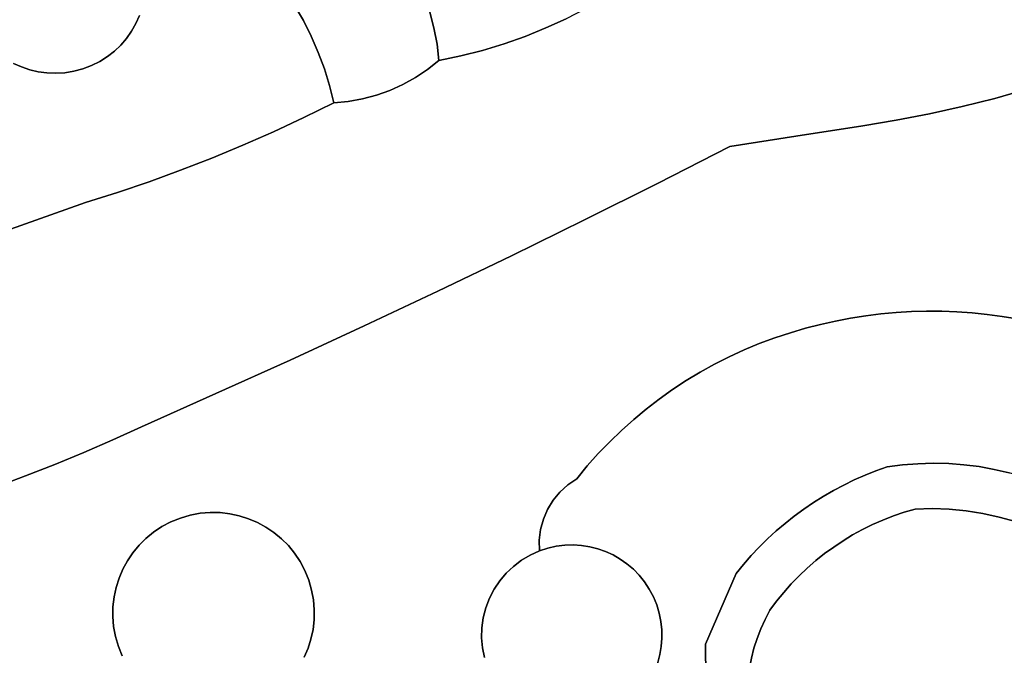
# Model space of a CAD drawing. Header units: inches. Extents: x 37.5 to 70.3, y 17.4 to 61.6.
# Tile 30 of 89: x 58.6 to 63.2, y 22.4 to 25.3. Entities that reach past the tile are written whole.
import ezdxf

# ---------------------------------------------------------------- set-up
doc = ezdxf.new("R2010")
doc.units = ezdxf.units.IN
doc.layers.add('SURFACES_FOR_SKETCHUP', color=7, linetype='Continuous')

msp = doc.modelspace()

# ---------------------------------------------------------------- linework, layer by layer
at = {"layer": 'SURFACES_FOR_SKETCHUP'}
for points, invisible_edges in [([(61.3115, 25.4182), (62.503, 24.8235), (62.711, 26.5396)], 11), ([(62.711, 26.5396), (62.503, 24.8235), (62.7778, 26.505)], 3), ([(62.6578, 24.85), (62.7778, 26.505), (62.503, 24.8235)], 3), ([(62.7778, 26.505), (62.6578, 24.85), (62.8464, 26.4744)], 3), ([(62.812, 24.8793), (62.8464, 26.4744), (62.6578, 24.85)], 3), ([(62.9168, 26.4478), (62.8464, 26.4744), (62.812, 24.8793)], 10), ([(62.9885, 26.4253), (62.9168, 26.4478), (62.812, 24.8793)], 10), ([(62.812, 24.8793), (62.965, 24.9124), (62.9885, 26.4253)], 10), ([(63.0617, 26.407), (62.9885, 26.4253), (62.965, 24.9124)], 10), ([(62.965, 24.9124), (63.1164, 24.9501), (63.0617, 26.407)], 10), ([(63.2058, 26.3704), (63.0617, 26.407), (63.1164, 24.9501)], 11), ([(63.1164, 24.9501), (63.2656, 24.9934), (63.2058, 26.3704)], 10), ([(61.2046, 25.7216), (60.4392, 25.4933), (60.9368, 25.2383)], 11), ([(61.2046, 25.7216), (60.9368, 25.2383), (61.2164, 25.6691)], 3), ([(59.908, 25.3111), (60.3638, 25.6261), (59.8676, 25.3816)], 3), ([(60.3638, 25.6261), (59.908, 25.3111), (60.404, 25.561)], 3), ([(61.0332, 25.2771), (61.2164, 25.6691), (60.9368, 25.2383)], 3), ([(61.2164, 25.6691), (61.0332, 25.2771), (61.2306, 25.6173)], 3), ([(58.3532, 25.3588), (58.8851, 25.0876), (59.1563, 25.6195)], 11), ([(58.8851, 25.0876), (59.1309, 25.2974), (59.1563, 25.6195)], 11), ([(59.1309, 25.2974), (59.1475, 25.3343), (59.1563, 25.6195)], 10), ([(61.1279, 25.32), (61.2306, 25.6173), (61.0332, 25.2771)], 3), ([(59.9445, 25.2385), (60.404, 25.561), (59.908, 25.3111)], 3), ([(60.404, 25.561), (59.9445, 25.2385), (60.4392, 25.4933)], 3), ([(60.4392, 25.4933), (59.9445, 25.2385), (60.4694, 25.4232)], 3), ([(60.4694, 25.4232), (60.9368, 25.2383), (60.4392, 25.4933)], 3), ([(59.977, 25.164), (60.4694, 25.4232), (59.9445, 25.2385)], 3), ([(60.4694, 25.4232), (59.977, 25.164), (60.4943, 25.3512)], 3), ([(60.4943, 25.3512), (60.8388, 25.2037), (60.4694, 25.4232)], 3), ([(60.9368, 25.2383), (60.4694, 25.4232), (60.8388, 25.2037)], 3), ([(61.2207, 25.3671), (61.5504, 24.5563), (61.3115, 25.4182)], 3), ([(61.8872, 24.728), (61.3115, 25.4182), (61.5504, 24.5563)], 3), ([(62.503, 24.8235), (61.3115, 25.4182), (62.1933, 24.7755)], 3), ([(62.1933, 24.7755), (61.3115, 25.4182), (61.8872, 24.728)], 3), ([(58.3532, 25.3588), (58.563, 25.1131), (58.8851, 25.0876)], 11), ([(59.1475, 25.3343), (59.1309, 25.2974), (59.8676, 25.3816)], 10), ([(59.1309, 25.2974), (59.6268, 24.7333), (59.8676, 25.3816)], 11), ([(59.908, 25.3111), (59.8676, 25.3816), (59.6268, 24.7333)], 10), ([(61.1279, 25.32), (61.5504, 24.5563), (61.2207, 25.3671)], 3), ([(59.6268, 24.7333), (59.769, 24.796), (59.908, 25.3111)], 10), ([(59.9445, 25.2385), (59.908, 25.3111), (59.769, 24.796)], 10), ([(60.4943, 25.3512), (59.977, 25.164), (60.3699, 25.0148)], 11), ([(60.4943, 25.3512), (60.3699, 25.0148), (60.5139, 25.2774)], 3), ([(60.5139, 25.2774), (60.7393, 25.1734), (60.4943, 25.3512)], 3), ([(60.8388, 25.2037), (60.4943, 25.3512), (60.7393, 25.1734)], 3), ([(61.0332, 25.2771), (61.5504, 24.5563), (61.1279, 25.32)], 3), ([(59.1309, 25.2974), (58.8851, 25.0876), (59.1108, 25.2622)], 3), ([(58.8851, 25.0876), (58.9255, 25.103), (59.1108, 25.2622)], 10), ([(59.1108, 25.2622), (58.9255, 25.103), (59.0873, 25.2291)], 3), ([(59.0873, 25.2291), (59.4833, 24.6738), (59.1108, 25.2622)], 3), ([(59.1108, 25.2622), (59.6268, 24.7333), (59.1309, 25.2974)], 3), ([(59.6268, 24.7333), (59.1108, 25.2622), (59.4833, 24.6738)], 3), ([(60.4282, 25.047), (60.5139, 25.2774), (60.3699, 25.0148)], 3), ([(60.528, 25.2021), (60.5139, 25.2774), (60.4282, 25.047)], 10), ([(60.528, 25.2021), (60.6385, 25.1474), (60.5139, 25.2774)], 3), ([(60.7393, 25.1734), (60.5139, 25.2774), (60.6385, 25.1474)], 3), ([(60.9368, 25.2383), (61.2122, 24.3872), (61.0332, 25.2771)], 3), ([(61.5504, 24.5563), (61.0332, 25.2771), (61.2122, 24.3872)], 3), ([(59.0873, 25.2291), (58.9255, 25.103), (59.0608, 25.1982)], 3), ([(59.0608, 25.1982), (59.4833, 24.6738), (59.0873, 25.2291)], 3), ([(59.977, 25.164), (59.9445, 25.2385), (59.769, 24.796)], 10), ([(60.8388, 25.2037), (61.2122, 24.3872), (60.9368, 25.2383)], 3), ([(58.9255, 25.103), (58.9634, 25.1221), (59.0608, 25.1982)], 10), ([(59.0312, 25.1699), (59.0608, 25.1982), (58.9634, 25.1221)], 10), ([(58.9634, 25.1221), (58.9986, 25.1444), (59.0312, 25.1699)], 8), ([(59.0312, 25.1699), (58.9986, 25.1444), (59.3384, 24.6175)], 10), ([(59.0312, 25.1699), (59.3384, 24.6175), (59.0608, 25.1982)], 3), ([(59.4833, 24.6738), (59.0608, 25.1982), (59.3384, 24.6175)], 3), ([(60.4839, 25.084), (60.528, 25.2021), (60.4282, 25.047)], 3), ([(60.5366, 25.1258), (60.528, 25.2021), (60.4839, 25.084)], 2), ([(60.528, 25.2021), (60.5366, 25.1258), (60.6385, 25.1474)], 8), ([(60.6385, 25.1474), (60.8728, 24.2207), (60.7393, 25.1734)], 3), ([(60.7393, 25.1734), (61.2122, 24.3872), (60.8388, 25.2037)], 3), ([(61.2122, 24.3872), (60.7393, 25.1734), (60.8728, 24.2207)], 3), ([(58.9634, 25.1221), (59.1924, 24.5644), (58.9986, 25.1444)], 3), ([(59.3384, 24.6175), (58.9986, 25.1444), (59.1924, 24.5644)], 3), ([(59.769, 24.796), (59.9098, 24.8619), (59.977, 25.164)], 10), ([(60.0053, 25.0878), (59.977, 25.164), (59.9098, 24.8619)], 10), ([(60.0053, 25.0878), (60.3092, 24.9876), (59.977, 25.164)], 3), ([(60.3699, 25.0148), (59.977, 25.164), (60.3092, 24.9876)], 3), ([(60.6385, 25.1474), (60.5366, 25.1258), (60.4839, 25.084)], 8), ([(60.6385, 25.1474), (60.4839, 25.084), (60.8728, 24.2207)], 11), ([(58.5999, 25.0964), (58.563, 25.1131), (58.527, 24.3367)], 10), ([(58.6383, 25.0833), (58.5999, 25.0964), (58.527, 24.3367)], 10), ([(58.6383, 25.0833), (58.527, 24.3367), (58.678, 25.074)], 3), ([(58.563, 25.1131), (58.5999, 25.0964), (58.8851, 25.0876)], 10), ([(58.5999, 25.0964), (58.6383, 25.0833), (58.8434, 25.0764)], 10), ([(58.8434, 25.0764), (58.8851, 25.0876), (58.5999, 25.0964)], 10), ([(58.6383, 25.0833), (58.678, 25.074), (58.8434, 25.0764)], 10), ([(58.8851, 25.0876), (58.8434, 25.0764), (59.0451, 24.5145)], 10), ([(58.9255, 25.103), (58.8851, 25.0876), (59.0451, 24.5145)], 10), ([(58.9634, 25.1221), (58.9255, 25.103), (59.1924, 24.5644)], 10), ([(59.0451, 24.5145), (59.1924, 24.5644), (58.9255, 25.103)], 10), ([(60.0294, 25.01), (60.0053, 25.0878), (59.9098, 24.8619)], 10), ([(60.0294, 25.01), (60.182, 24.9485), (60.0053, 25.0878)], 3), ([(60.2465, 24.9654), (60.0053, 25.0878), (60.182, 24.9485)], 3), ([(60.3092, 24.9876), (60.0053, 25.0878), (60.2465, 24.9654)], 3), ([(60.4282, 25.047), (60.8728, 24.2207), (60.4839, 25.084)], 3), ([(58.8968, 24.4679), (58.678, 25.074), (58.527, 24.3367)], 3), ([(58.8434, 25.0764), (58.678, 25.074), (58.8015, 25.0695)], 3), ([(58.7186, 25.0684), (58.678, 25.074), (58.8968, 24.4679)], 10), ([(58.7186, 25.0684), (58.8015, 25.0695), (58.678, 25.074)], 3), ([(58.7186, 25.0684), (58.7598, 25.0669), (58.8015, 25.0695)], 8), ([(58.7186, 25.0684), (58.8968, 24.4679), (58.7598, 25.0669)], 3), ([(58.7598, 25.0669), (58.8968, 24.4679), (58.8015, 25.0695)], 3), ([(58.8015, 25.0695), (58.8968, 24.4679), (58.8434, 25.0764)], 3), ([(58.8968, 24.4679), (59.0451, 24.5145), (58.8434, 25.0764)], 10), ([(60.3699, 25.0148), (60.8728, 24.2207), (60.4282, 25.047)], 3), ([(60.0492, 24.9308), (60.0294, 25.01), (59.9098, 24.8619)], 2), ([(60.1161, 24.9369), (60.182, 24.9485), (60.0294, 25.01)], 10), ([(60.0492, 24.9308), (60.1161, 24.9369), (60.0294, 25.01)], 2), ([(60.2465, 24.9654), (60.532, 24.0569), (60.3092, 24.9876)], 3), ([(60.3092, 24.9876), (60.8728, 24.2207), (60.3699, 25.0148)], 3), ([(60.8728, 24.2207), (60.3092, 24.9876), (60.532, 24.0569)], 3), ([(63.2656, 24.9934), (63.1164, 24.9501), (63.2188, 23.9277)], 10), ([(60.1161, 24.9369), (60.532, 24.0569), (60.182, 24.9485)], 3), ([(60.182, 24.9485), (60.532, 24.0569), (60.2465, 24.9654)], 3), ([(63.1164, 24.9501), (62.965, 24.9124), (63.0801, 23.9486)], 10), ([(63.0801, 23.9486), (63.1497, 23.9392), (63.1164, 24.9501)], 10), ([(63.1497, 23.9392), (63.2188, 23.9277), (63.1164, 24.9501)], 10), ([(60.1161, 24.9369), (60.0492, 24.9308), (59.9098, 24.8619)], 8), ([(59.9098, 24.8619), (60.532, 24.0569), (60.1161, 24.9369)], 11), ([(62.965, 24.9124), (62.812, 24.8793), (62.9402, 23.9606)], 10), ([(62.9402, 23.9606), (63.0103, 23.9557), (62.965, 24.9124)], 10), ([(63.0103, 23.9557), (63.0801, 23.9486), (62.965, 24.9124)], 10), ([(59.769, 24.796), (60.1901, 23.8957), (59.9098, 24.8619)], 3), ([(60.532, 24.0569), (59.9098, 24.8619), (60.1901, 23.8957)], 3), ([(62.6578, 24.85), (62.503, 24.8235), (62.6583, 23.9577)], 10), ([(62.812, 24.8793), (62.6578, 24.85), (62.7994, 23.9637)], 10), ([(62.7288, 23.9618), (62.7994, 23.9637), (62.6578, 24.85)], 10), ([(62.6583, 23.9577), (62.7288, 23.9618), (62.6578, 24.85)], 10), ([(62.7994, 23.9637), (62.8699, 23.9633), (62.812, 24.8793)], 10), ([(62.8699, 23.9633), (62.9402, 23.9606), (62.812, 24.8793)], 10), ([(62.503, 24.8235), (62.1933, 24.7755), (62.5172, 23.9425)], 10), ([(62.5877, 23.9512), (62.6583, 23.9577), (62.503, 24.8235)], 10), ([(62.5172, 23.9425), (62.5877, 23.9512), (62.503, 24.8235)], 10), ([(59.6268, 24.7333), (60.1901, 23.8957), (59.769, 24.796)], 3), ([(62.1933, 24.7755), (61.8872, 24.728), (62.2369, 23.8843)], 10), ([(62.4468, 23.9314), (62.5172, 23.9425), (62.1933, 24.7755)], 10), ([(62.3766, 23.9181), (62.4468, 23.9314), (62.1933, 24.7755)], 10), ([(62.3066, 23.9024), (62.3766, 23.9181), (62.1933, 24.7755)], 10), ([(62.2369, 23.8843), (62.3066, 23.9024), (62.1933, 24.7755)], 10), ([(59.4833, 24.6738), (59.8468, 23.7372), (59.6268, 24.7333)], 3), ([(60.1901, 23.8957), (59.6268, 24.7333), (59.8468, 23.7372)], 3), ([(61.5504, 24.5563), (62.0947, 23.8399), (61.8872, 24.728)], 3), ([(62.1675, 23.8639), (61.8872, 24.728), (62.0947, 23.8399)], 3), ([(62.1675, 23.8639), (62.2369, 23.8843), (61.8872, 24.728)], 10), ([(59.3384, 24.6175), (59.8468, 23.7372), (59.4833, 24.6738)], 3), ([(59.1924, 24.5644), (59.5024, 23.5813), (59.3384, 24.6175)], 3), ([(59.8468, 23.7372), (59.3384, 24.6175), (59.5024, 23.5813)], 3), ([(59.0451, 24.5145), (59.5024, 23.5813), (59.1924, 24.5644)], 3), ([(61.2122, 24.3872), (61.8157, 23.7179), (61.5504, 24.5563)], 3), ([(62.0947, 23.8399), (61.5504, 24.5563), (62.0231, 23.8133)], 3), ([(61.8835, 23.7522), (61.5504, 24.5563), (61.8157, 23.7179)], 3), ([(61.9527, 23.784), (61.5504, 24.5563), (61.8835, 23.7522)], 3), ([(62.0231, 23.8133), (61.5504, 24.5563), (61.9527, 23.784)], 3), ([(59.0451, 24.5145), (58.8968, 24.4679), (59.5024, 23.5813)], 10), ([(58.527, 24.3367), (59.1567, 23.4281), (58.8968, 24.4679)], 3), ([(59.1567, 23.4281), (59.5024, 23.5813), (58.8968, 24.4679)], 10), ([(60.8728, 24.2207), (61.4989, 23.5101), (61.2122, 24.3872)], 3), ([(61.8157, 23.7179), (61.2122, 24.3872), (61.7493, 23.6811)], 3), ([(61.7493, 23.6811), (61.2122, 24.3872), (61.6843, 23.6419)], 3), ([(61.6209, 23.6002), (61.2122, 24.3872), (61.559, 23.5563)], 3), ([(61.559, 23.5563), (61.2122, 24.3872), (61.4989, 23.5101)], 3), ([(61.6843, 23.6419), (61.2122, 24.3872), (61.6209, 23.6002)], 3), ([(58.3361, 24.2688), (58.8899, 23.309), (58.527, 24.3367)], 3), ([(59.1567, 23.4281), (58.527, 24.3367), (59.0238, 23.3673)], 3), ([(59.0238, 23.3673), (58.527, 24.3367), (58.8899, 23.309)], 3), ([(58.1422, 24.2023), (58.6191, 23.1995), (58.3361, 24.2688)], 3), ([(58.755, 23.253), (58.3361, 24.2688), (58.6191, 23.1995)], 3), ([(58.8899, 23.309), (58.3361, 24.2688), (58.755, 23.253)], 3), ([(60.532, 24.0569), (61.2761, 23.3031), (60.8728, 24.2207)], 3), ([(61.4404, 23.4616), (60.8728, 24.2207), (61.3838, 23.4109)], 3), ([(61.3838, 23.4109), (60.8728, 24.2207), (61.329, 23.358)], 3), ([(61.329, 23.358), (60.8728, 24.2207), (61.2761, 23.3031)], 3), ([(61.4989, 23.5101), (60.8728, 24.2207), (61.4404, 23.4616)], 3), ([(58.6191, 23.1995), (58.1422, 24.2023), (58.4823, 23.1485)], 3), ([(60.1901, 23.8957), (61.0665, 23.0868), (60.532, 24.0569)], 3), ([(61.0978, 23.1249), (60.532, 24.0569), (61.0665, 23.0868)], 3), ([(61.2761, 23.3031), (60.532, 24.0569), (61.2252, 23.2461)], 3), ([(61.2252, 23.2461), (60.532, 24.0569), (61.1346, 23.1586)], 11), ([(61.1346, 23.1586), (60.532, 24.0569), (61.0978, 23.1249)], 3), ([(62.4468, 23.9314), (62.616, 23.2413), (62.5172, 23.9425)], 3), ([(62.5172, 23.9425), (62.616, 23.2413), (62.5877, 23.9512)], 3), ([(62.5877, 23.9512), (62.6875, 23.2508), (62.6583, 23.9577)], 3), ([(62.6875, 23.2508), (62.5877, 23.9512), (62.616, 23.2413)], 3), ([(62.6583, 23.9577), (62.759, 23.2566), (62.7288, 23.9618)], 3), ([(62.759, 23.2566), (62.6583, 23.9577), (62.6875, 23.2508)], 3), ([(62.7288, 23.9618), (62.759, 23.2566), (62.7994, 23.9637)], 3), ([(62.8305, 23.2586), (62.7994, 23.9637), (62.759, 23.2566)], 3), ([(62.7994, 23.9637), (62.8305, 23.2586), (62.8699, 23.9633)], 3), ([(62.9017, 23.257), (62.8699, 23.9633), (62.8305, 23.2586)], 3), ([(62.8699, 23.9633), (62.9017, 23.257), (62.9402, 23.9606)], 3), ([(62.9402, 23.9606), (62.9017, 23.257), (63.0103, 23.9557)], 3), ([(62.9726, 23.2517), (63.0103, 23.9557), (62.9017, 23.257)], 3), ([(63.0103, 23.9557), (62.9726, 23.2517), (63.0801, 23.9486)], 3), ([(63.043, 23.2428), (63.0801, 23.9486), (62.9726, 23.2517)], 3), ([(63.0801, 23.9486), (63.043, 23.2428), (63.1497, 23.9392)], 3), ([(63.1497, 23.9392), (63.043, 23.2428), (63.2188, 23.9277)], 3), ([(59.8468, 23.7372), (59.8384, 22.8765), (60.1901, 23.8957)], 3), ([(59.8384, 22.8765), (59.8674, 22.8411), (60.1901, 23.8957)], 10), ([(59.8674, 22.8411), (61.0216, 22.9996), (60.1901, 23.8957)], 11), ([(61.0665, 23.0868), (60.1901, 23.8957), (61.041, 23.0448)], 3), ([(61.041, 23.0448), (60.1901, 23.8957), (61.0216, 22.9996)], 3), ([(62.2369, 23.8843), (62.5137, 23.2029), (62.3066, 23.9024)], 3), ([(62.3066, 23.9024), (62.5645, 23.223), (62.3766, 23.9181)], 3), ([(62.5645, 23.223), (62.3066, 23.9024), (62.5137, 23.2029)], 3), ([(62.3766, 23.9181), (62.616, 23.2413), (62.4468, 23.9314)], 3), ([(62.616, 23.2413), (62.3766, 23.9181), (62.5645, 23.223)], 3), ([(63.1127, 23.2303), (63.2188, 23.9277), (63.043, 23.2428)], 3), ([(63.2188, 23.9277), (63.1127, 23.2303), (63.2876, 23.9139)], 3), ([(63.1817, 23.2143), (63.2876, 23.9139), (63.1127, 23.2303)], 3), ([(62.0947, 23.8399), (62.4149, 23.1573), (62.1675, 23.8639)], 3), ([(62.1675, 23.8639), (62.4639, 23.181), (62.2369, 23.8843)], 3), ([(62.4639, 23.181), (62.1675, 23.8639), (62.4149, 23.1573)], 3), ([(62.5137, 23.2029), (62.2369, 23.8843), (62.4639, 23.181)], 3), ([(61.9527, 23.784), (62.3199, 23.1047), (62.0231, 23.8133)], 3), ([(62.0231, 23.8133), (62.3669, 23.1319), (62.0947, 23.8399)], 3), ([(62.3669, 23.1319), (62.0231, 23.8133), (62.3199, 23.1047)], 3), ([(62.4149, 23.1573), (62.0947, 23.8399), (62.3669, 23.1319)], 3), ([(61.8835, 23.7522), (62.274, 23.0759), (61.9527, 23.784)], 3), ([(62.3199, 23.1047), (61.9527, 23.784), (62.274, 23.0759)], 3), ([(59.5024, 23.5813), (59.6536, 23.0015), (59.8468, 23.7372)], 3), ([(59.6949, 22.9839), (59.8468, 23.7372), (59.6536, 23.0015)], 3), ([(59.7343, 22.9625), (59.8468, 23.7372), (59.6949, 22.9839)], 3), ([(59.7716, 22.9373), (59.8468, 23.7372), (59.7343, 22.9625)], 3), ([(59.8064, 22.9086), (59.8468, 23.7372), (59.7716, 22.9373)], 3), ([(59.8064, 22.9086), (59.8384, 22.8765), (59.8468, 23.7372)], 10), ([(61.7493, 23.6811), (62.2291, 23.0455), (61.8157, 23.7179)], 3), ([(61.8157, 23.7179), (62.2291, 23.0455), (61.8835, 23.7522)], 3), ([(62.274, 23.0759), (61.8835, 23.7522), (62.2291, 23.0455)], 3), ([(61.7493, 23.6811), (61.6843, 23.6419), (62.1854, 23.0134)], 10), ([(61.7493, 23.6811), (62.1854, 23.0134), (62.2291, 23.0455)], 9), ([(61.6843, 23.6419), (61.6209, 23.6002), (62.1429, 22.9798)], 10), ([(62.1429, 22.9798), (62.1854, 23.0134), (61.6843, 23.6419)], 10), ([(59.1567, 23.4281), (59.4297, 23.0266), (59.5024, 23.5813)], 3), ([(59.4759, 23.0304), (59.5024, 23.5813), (59.4297, 23.0266)], 3), ([(59.5216, 23.0297), (59.5024, 23.5813), (59.4759, 23.0304)], 3), ([(59.5667, 23.0245), (59.5024, 23.5813), (59.5216, 23.0297)], 3), ([(59.6536, 23.0015), (59.5024, 23.5813), (59.6108, 23.0151)], 3), ([(59.6108, 23.0151), (59.5024, 23.5813), (59.5667, 23.0245)], 3), ([(61.6209, 23.6002), (61.559, 23.5563), (62.1016, 22.9446)], 10), ([(62.1016, 22.9446), (62.1429, 22.9798), (61.6209, 23.6002)], 10), ([(61.559, 23.5563), (61.4989, 23.5101), (62.0616, 22.9079)], 10), ([(62.0616, 22.9079), (62.1016, 22.9446), (61.559, 23.5563)], 10), ([(61.4989, 23.5101), (61.4404, 23.4616), (62.0229, 22.8697)], 10), ([(62.0229, 22.8697), (62.0616, 22.9079), (61.4989, 23.5101)], 10), ([(61.4404, 23.4616), (61.3838, 23.4109), (61.9855, 22.8301)], 10), ([(61.9855, 22.8301), (62.0229, 22.8697), (61.4404, 23.4616)], 10), ([(59.0238, 23.3673), (59.2933, 22.9866), (59.1567, 23.4281)], 3), ([(59.3376, 23.0046), (59.1567, 23.4281), (59.2933, 22.9866)], 3), ([(59.3836, 23.018), (59.1567, 23.4281), (59.3376, 23.0046)], 3), ([(59.4297, 23.0266), (59.1567, 23.4281), (59.3836, 23.018)], 3), ([(61.3838, 23.4109), (61.329, 23.358), (61.4093, 22.7921)], 10), ([(61.4093, 22.7921), (61.9855, 22.8301), (61.3838, 23.4109)], 11), ([(58.8899, 23.309), (59.2132, 22.939), (59.0238, 23.3673)], 3), ([(59.2517, 22.9647), (59.0238, 23.3673), (59.2132, 22.939)], 3), ([(59.2933, 22.9866), (59.0238, 23.3673), (59.2517, 22.9647)], 3), ([(61.329, 23.358), (61.2761, 23.3031), (61.3778, 22.8142)], 10), ([(61.3778, 22.8142), (61.4093, 22.7921), (61.329, 23.358)], 10), ([(58.755, 23.253), (59.1457, 22.878), (58.8899, 23.309)], 3), ([(59.2132, 22.939), (58.8899, 23.309), (59.1778, 22.9101)], 3), ([(59.1778, 22.9101), (58.8899, 23.309), (59.1457, 22.878)], 3), ([(61.2761, 23.3031), (61.2252, 23.2461), (61.3445, 22.8333)], 10), ([(61.3445, 22.8333), (61.3778, 22.8142), (61.2761, 23.3031)], 10), ([(58.6191, 23.1995), (59.0704, 22.7666), (58.755, 23.253)], 3), ([(59.0918, 22.806), (58.755, 23.253), (59.0704, 22.7666)], 3), ([(59.1169, 22.8433), (58.755, 23.253), (59.0918, 22.806)], 3), ([(59.1457, 22.878), (58.755, 23.253), (59.1169, 22.8433)], 3), ([(62.6875, 23.2508), (62.616, 23.2413), (62.6953, 23.0314)], 10), ([(62.759, 23.2566), (62.6875, 23.2508), (62.746, 23.0463)], 10), ([(62.6953, 23.0314), (62.746, 23.0463), (62.6875, 23.2508)], 10), ([(62.759, 23.2566), (62.746, 23.0463), (62.825, 23.0481)], 9), ([(62.759, 23.2566), (62.825, 23.0481), (62.8305, 23.2586)], 3), ([(62.8305, 23.2586), (62.825, 23.0481), (62.9017, 23.257)], 3), ([(62.9037, 23.0452), (62.9017, 23.257), (62.825, 23.0481)], 3), ([(62.9017, 23.257), (62.9037, 23.0452), (62.9726, 23.2517)], 3), ([(62.9821, 23.0378), (62.9726, 23.2517), (62.9037, 23.0452)], 3), ([(62.9726, 23.2517), (62.9821, 23.0378), (63.043, 23.2428)], 3), ([(61.1346, 23.1586), (61.1764, 23.187), (61.2252, 23.2461)], 8), ([(61.2252, 23.2461), (61.1764, 23.187), (61.3096, 22.8492)], 10), ([(61.3096, 22.8492), (61.3445, 22.8333), (61.2252, 23.2461)], 10), ([(62.5137, 23.2029), (62.5967, 22.9953), (62.5645, 23.223)], 3), ([(62.5645, 23.223), (62.6456, 23.0144), (62.616, 23.2413)], 3), ([(62.6456, 23.0144), (62.5645, 23.223), (62.5967, 22.9953)], 3), ([(62.6953, 23.0314), (62.616, 23.2413), (62.6456, 23.0144)], 3), ([(63.0597, 23.0257), (63.043, 23.2428), (62.9821, 23.0378)], 3), ([(63.043, 23.2428), (63.0597, 23.0257), (63.1127, 23.2303)], 3), ([(63.1366, 23.0091), (63.1127, 23.2303), (63.0597, 23.0257)], 3), ([(63.1127, 23.2303), (63.1366, 23.0091), (63.1817, 23.2143)], 3), ([(63.1817, 23.2143), (63.1366, 23.0091), (63.2497, 23.1947)], 3), ([(58.4823, 23.1485), (59.0528, 22.7253), (58.6191, 23.1995)], 3), ([(59.0704, 22.7666), (58.6191, 23.1995), (59.0528, 22.7253)], 3), ([(61.1764, 23.187), (61.1346, 23.1586), (61.2362, 22.8713)], 10), ([(61.2362, 22.8713), (61.2734, 22.8619), (61.1764, 23.187)], 10), ([(61.2734, 22.8619), (61.3096, 22.8492), (61.1764, 23.187)], 10), ([(62.4149, 23.1573), (62.5488, 22.9741), (62.4639, 23.181)], 3), ([(62.4639, 23.181), (62.5967, 22.9953), (62.5137, 23.2029)], 3), ([(62.5967, 22.9953), (62.4639, 23.181), (62.5488, 22.9741)], 3), ([(63.2124, 22.9881), (63.2497, 23.1947), (63.1366, 23.0091)], 3), ([(58.3445, 23.0999), (59.0297, 22.6383), (58.4823, 23.1485)], 3), ([(59.0392, 22.6825), (58.4823, 23.1485), (59.0297, 22.6383)], 3), ([(59.0528, 22.7253), (58.4823, 23.1485), (59.0392, 22.6825)], 3), ([(61.0978, 23.1249), (61.0665, 23.0868), (61.1981, 22.8772)], 10), ([(61.1346, 23.1586), (61.0978, 23.1249), (61.1981, 22.8772)], 10), ([(61.1981, 22.8772), (61.2362, 22.8713), (61.1346, 23.1586)], 10), ([(62.3199, 23.1047), (62.4562, 22.9259), (62.3669, 23.1319)], 3), ([(62.3669, 23.1319), (62.5019, 22.951), (62.4149, 23.1573)], 3), ([(62.5019, 22.951), (62.3669, 23.1319), (62.4562, 22.9259)], 3), ([(62.5488, 22.9741), (62.4149, 23.1573), (62.5019, 22.951)], 3), ([(59.0246, 22.5933), (58.3445, 23.0999), (58.3296, 22.1703)], 11), ([(59.0297, 22.6383), (58.3445, 23.0999), (59.0246, 22.5933)], 3), ([(61.041, 23.0448), (61.1594, 22.8796), (61.0665, 23.0868)], 3), ([(61.1594, 22.8796), (61.1981, 22.8772), (61.0665, 23.0868)], 10), ([(62.2291, 23.0455), (62.3682, 22.87), (62.274, 23.0759)], 3), ([(62.274, 23.0759), (62.4116, 22.8989), (62.3199, 23.1047)], 3), ([(62.4116, 22.8989), (62.274, 23.0759), (62.3682, 22.87)], 3), ([(62.4562, 22.9259), (62.3199, 23.1047), (62.4116, 22.8989)], 3), ([(59.3836, 23.018), (59.5667, 23.0245), (59.4297, 23.0266)], 3), ([(59.6108, 23.0151), (59.5667, 23.0245), (59.3836, 23.018)], 10), ([(59.5216, 23.0297), (59.4759, 23.0304), (59.4297, 23.0266)], 8), ([(59.5216, 23.0297), (59.4297, 23.0266), (59.5667, 23.0245)], 3), ([(61.041, 23.0448), (61.0216, 22.9996), (61.1204, 22.8783)], 10), ([(61.1204, 22.8783), (61.1594, 22.8796), (61.041, 23.0448)], 10), ([(62.1854, 23.0134), (62.3261, 22.8393), (62.2291, 23.0455)], 3), ([(62.3682, 22.87), (62.2291, 23.0455), (62.3261, 22.8393)], 3), ([(62.4562, 22.9259), (62.9821, 23.0378), (62.5019, 22.951)], 3), ([(62.9821, 23.0378), (62.4562, 22.9259), (63.0597, 23.0257)], 3), ([(62.4562, 22.9259), (62.9533, 21.3175), (63.0597, 23.0257)], 11), ([(62.5019, 22.951), (62.9821, 23.0378), (62.5488, 22.9741)], 3), ([(62.5488, 22.9741), (62.9037, 23.0452), (62.5967, 22.9953)], 3), ([(62.9037, 23.0452), (62.5488, 22.9741), (62.9821, 23.0378)], 3), ([(62.6456, 23.0144), (62.5967, 22.9953), (62.9037, 23.0452)], 10), ([(62.9037, 23.0452), (62.825, 23.0481), (62.6456, 23.0144)], 10), ([(62.6953, 23.0314), (62.6456, 23.0144), (62.825, 23.0481)], 10), ([(62.746, 23.0463), (62.6953, 23.0314), (62.825, 23.0481)], 2), ([(63.0055, 21.323), (63.0597, 23.0257), (62.9533, 21.3175)], 3), ([(63.0573, 21.3308), (63.0597, 23.0257), (63.0055, 21.323)], 3), ([(63.0573, 21.3308), (63.1087, 21.341), (63.0597, 23.0257)], 10), ([(63.1366, 23.0091), (63.0597, 23.0257), (63.1087, 21.341)], 10), ([(59.3376, 23.0046), (59.0704, 22.7666), (59.0497, 22.4093)], 11), ([(59.3376, 23.0046), (59.0497, 22.4093), (59.6949, 22.9839)], 11), ([(59.0497, 22.4093), (59.645, 22.1213), (59.6949, 22.9839)], 11), ([(59.0704, 22.7666), (59.3376, 23.0046), (59.0918, 22.806)], 3), ([(59.3376, 23.0046), (59.2933, 22.9866), (59.0918, 22.806)], 10), ([(59.0918, 22.806), (59.2933, 22.9866), (59.1169, 22.8433)], 3), ([(59.1169, 22.8433), (59.2933, 22.9866), (59.1457, 22.878)], 3), ([(59.2933, 22.9866), (59.2517, 22.9647), (59.1457, 22.878)], 10), ([(59.3836, 23.018), (59.3376, 23.0046), (59.6536, 23.0015)], 10), ([(59.6949, 22.9839), (59.6536, 23.0015), (59.3376, 23.0046)], 10), ([(59.6536, 23.0015), (59.6108, 23.0151), (59.3836, 23.018)], 10), ([(59.645, 22.1213), (59.9122, 22.3593), (59.6949, 22.9839)], 11), ([(59.6949, 22.9839), (59.9329, 22.7166), (59.7343, 22.9625)], 3), ([(59.9329, 22.7166), (59.6949, 22.9839), (59.9122, 22.3593)], 11), ([(61.0216, 22.9996), (59.8674, 22.8411), (60.849, 22.7484)], 11), ([(60.8828, 22.7804), (61.0216, 22.9996), (60.849, 22.7484)], 3), ([(61.0216, 22.9996), (60.8828, 22.7804), (61.0087, 22.952)], 3), ([(61.0216, 22.9996), (61.0087, 22.952), (61.1204, 22.8783)], 10), ([(62.1016, 22.9446), (62.2853, 22.8068), (62.1429, 22.9798)], 3), ([(62.1429, 22.9798), (62.2853, 22.8068), (62.1854, 23.0134)], 3), ([(62.3261, 22.8393), (62.1854, 23.0134), (62.2853, 22.8068)], 3), ([(63.1087, 21.341), (63.1595, 21.3536), (63.1366, 23.0091)], 10), ([(63.2124, 22.9881), (63.1366, 23.0091), (63.2098, 21.3684)], 10), ([(63.1595, 21.3536), (63.2098, 21.3684), (63.1366, 23.0091)], 10), ([(59.1778, 22.9101), (59.1457, 22.878), (59.2517, 22.9647)], 10), ([(59.2517, 22.9647), (59.2132, 22.939), (59.1778, 22.9101)], 8), ([(59.9329, 22.7166), (59.9149, 22.761), (59.7343, 22.9625)], 10), ([(59.7343, 22.9625), (59.9149, 22.761), (59.7716, 22.9373)], 3), ([(59.7716, 22.9373), (59.9149, 22.761), (59.8064, 22.9086)], 3), ([(60.9201, 22.8086), (61.0087, 22.952), (60.8828, 22.7804)], 3), ([(61.0087, 22.952), (60.9201, 22.8086), (61.0026, 22.9025)], 3), ([(61.0026, 22.9025), (61.0813, 22.8734), (61.0087, 22.952)], 3), ([(61.0813, 22.8734), (61.1204, 22.8783), (61.0087, 22.952)], 10), ([(62.0616, 22.9079), (62.2459, 22.7726), (62.1016, 22.9446)], 3), ([(62.2853, 22.8068), (62.1016, 22.9446), (62.2459, 22.7726)], 3), ([(59.8384, 22.8765), (59.8064, 22.9086), (59.893, 22.8025)], 10), ([(59.9149, 22.761), (59.893, 22.8025), (59.8064, 22.9086)], 10), ([(60.9605, 22.8325), (61.0026, 22.9025), (60.9201, 22.8086)], 3), ([(60.9605, 22.8325), (61.0037, 22.8519), (61.0026, 22.9025)], 8), ([(61.0026, 22.9025), (61.0037, 22.8519), (61.0423, 22.8646)], 8), ([(61.0026, 22.9025), (61.0423, 22.8646), (61.0813, 22.8734)], 9), ([(62.0229, 22.8697), (62.208, 22.7366), (62.0616, 22.9079)], 3), ([(62.2459, 22.7726), (62.0616, 22.9079), (62.208, 22.7366)], 3), ([(62.3682, 22.87), (62.9008, 21.3145), (62.4116, 22.8989)], 3), ([(62.4116, 22.8989), (62.9533, 21.3175), (62.4562, 22.9259)], 3), ([(62.9533, 21.3175), (62.4116, 22.8989), (62.9008, 21.3145)], 3), ([(59.893, 22.8025), (59.8674, 22.8411), (59.8384, 22.8765)], 8), ([(59.893, 22.8025), (60.849, 22.7484), (59.8674, 22.8411)], 3), ([(60.849, 22.7484), (60.7545, 22.5882), (61.3096, 22.8492)], 11), ([(60.7545, 22.5882), (61.056, 22.054), (61.3096, 22.8492)], 11), ([(60.849, 22.7484), (61.0037, 22.8519), (60.8828, 22.7804)], 3), ([(61.0037, 22.8519), (60.849, 22.7484), (61.3096, 22.8492)], 11), ([(61.0037, 22.8519), (60.9605, 22.8325), (60.8828, 22.7804)], 10), ([(61.0423, 22.8646), (61.0037, 22.8519), (61.2734, 22.8619)], 10), ([(61.3096, 22.8492), (61.2734, 22.8619), (61.0037, 22.8519)], 10), ([(61.2362, 22.8713), (61.1981, 22.8772), (61.0423, 22.8646)], 10), ([(61.0423, 22.8646), (61.1981, 22.8772), (61.0813, 22.8734)], 3), ([(61.2734, 22.8619), (61.2362, 22.8713), (61.0423, 22.8646)], 10), ([(61.552, 22.3339), (61.3096, 22.8492), (61.056, 22.054)], 11), ([(61.1594, 22.8796), (61.0813, 22.8734), (61.1981, 22.8772)], 3), ([(61.1594, 22.8796), (61.1204, 22.8783), (61.0813, 22.8734)], 8), ([(61.3096, 22.8492), (61.5319, 22.6391), (61.3445, 22.8333)], 3), ([(61.5319, 22.6391), (61.3096, 22.8492), (61.552, 22.3339)], 11), ([(61.9855, 22.8301), (62.1716, 22.699), (62.0229, 22.8697)], 3), ([(62.208, 22.7366), (62.0229, 22.8697), (62.1716, 22.699)], 3), ([(62.3682, 22.87), (62.3261, 22.8393), (62.2731, 21.5467)], 10), ([(62.2731, 21.5467), (62.8482, 21.3139), (62.3682, 22.87)], 11), ([(62.3261, 22.8393), (62.2853, 22.8068), (62.2731, 21.5467)], 10), ([(62.9008, 21.3145), (62.3682, 22.87), (62.8482, 21.3139)], 3), ([(59.9149, 22.761), (60.819, 22.7129), (59.893, 22.8025)], 3), ([(60.849, 22.7484), (59.893, 22.8025), (60.819, 22.7129)], 3), ([(60.9201, 22.8086), (60.8828, 22.7804), (60.9605, 22.8325)], 2), ([(61.5319, 22.6391), (61.5129, 22.6751), (61.3445, 22.8333)], 10), ([(61.3445, 22.8333), (61.5129, 22.6751), (61.3778, 22.8142)], 3), ([(61.3778, 22.8142), (61.5129, 22.6751), (61.4093, 22.7921)], 3), ([(61.4388, 22.767), (61.9855, 22.8301), (61.4093, 22.7921)], 3), ([(61.9855, 22.8301), (61.4388, 22.767), (61.9496, 22.789)], 3), ([(61.9855, 22.8301), (61.9496, 22.789), (62.1368, 22.6598)], 10), ([(61.9855, 22.8301), (62.1368, 22.6598), (62.1716, 22.699)], 9), ([(62.2853, 22.8068), (62.2459, 22.7726), (62.2731, 21.5467)], 10), ([(59.0704, 22.7666), (59.0528, 22.7253), (59.0497, 22.4093)], 10), ([(59.9329, 22.7166), (60.7931, 22.6741), (59.9149, 22.761)], 3), ([(60.819, 22.7129), (59.9149, 22.761), (60.7931, 22.6741)], 3), ([(60.849, 22.7484), (60.819, 22.7129), (60.7545, 22.5882)], 10), ([(61.4388, 22.767), (61.4093, 22.7921), (61.4909, 22.7084)], 10), ([(61.5129, 22.6751), (61.4909, 22.7084), (61.4093, 22.7921)], 10), ([(61.4661, 22.7391), (61.9496, 22.789), (61.4388, 22.767)], 3), ([(61.4909, 22.7084), (61.4661, 22.7391), (61.4388, 22.767)], 8), ([(61.9496, 22.789), (61.4661, 22.7391), (61.9151, 22.7466)], 3), ([(61.9496, 22.789), (61.9151, 22.7466), (62.1036, 22.6189)], 10), ([(62.1036, 22.6189), (62.1368, 22.6598), (61.9496, 22.789)], 10), ([(62.2459, 22.7726), (62.208, 22.7366), (62.1874, 21.6303)], 10), ([(62.1874, 21.6303), (62.2731, 21.5467), (62.2459, 22.7726)], 10), ([(59.0528, 22.7253), (59.0392, 22.6825), (59.0362, 22.4552)], 10), ([(59.0362, 22.4552), (59.0497, 22.4093), (59.0528, 22.7253)], 10), ([(59.9122, 22.3593), (59.9298, 22.4006), (59.9329, 22.7166)], 10), ([(59.9464, 22.6707), (59.9329, 22.7166), (59.9298, 22.4006)], 10), ([(60.7931, 22.6741), (59.9329, 22.7166), (60.7715, 22.6324)], 3), ([(59.9464, 22.6707), (60.7715, 22.6324), (59.9329, 22.7166)], 3), ([(60.7545, 22.5882), (60.819, 22.7129), (60.7715, 22.6324)], 3), ([(60.7931, 22.6741), (60.7715, 22.6324), (60.819, 22.7129)], 2), ([(61.4909, 22.7084), (61.9151, 22.7466), (61.4661, 22.7391)], 3), ([(61.5129, 22.6751), (61.9151, 22.7466), (61.4909, 22.7084)], 3), ([(61.5319, 22.6391), (61.9151, 22.7466), (61.5129, 22.6751)], 3), ([(61.5475, 22.6016), (61.9151, 22.7466), (61.5319, 22.6391)], 3), ([(61.5591, 22.5633), (61.9151, 22.7466), (61.5475, 22.6016)], 3), ([(61.9151, 22.7466), (61.5591, 22.5633), (61.7737, 22.4201)], 3), ([(61.9151, 22.7466), (61.7737, 22.4201), (62.0301, 22.4909)], 10), ([(62.0301, 22.4909), (62.0498, 22.5343), (61.9151, 22.7466)], 10), ([(62.0498, 22.5343), (62.072, 22.5766), (61.9151, 22.7466)], 10), ([(62.072, 22.5766), (62.1036, 22.6189), (61.9151, 22.7466)], 10), ([(62.208, 22.7366), (62.1716, 22.699), (62.1874, 21.6303)], 10), ([(59.0392, 22.6825), (59.0297, 22.6383), (59.0362, 22.4552)], 10), ([(59.9298, 22.4006), (59.9434, 22.4435), (59.9464, 22.6707)], 10), ([(59.9434, 22.4435), (59.9529, 22.4876), (59.9464, 22.6707)], 10), ([(59.9549, 22.6245), (60.7545, 22.5882), (59.9464, 22.6707)], 3), ([(60.7715, 22.6324), (59.9464, 22.6707), (60.7545, 22.5882)], 3), ([(59.9464, 22.6707), (59.9529, 22.4876), (59.9549, 22.6245)], 3), ([(61.9711, 22.1115), (62.1716, 22.699), (61.9681, 22.1625)], 3), ([(61.9681, 22.1625), (62.1716, 22.699), (61.9773, 22.3085)], 11), ([(61.9711, 22.1115), (62.1874, 21.6303), (62.1716, 22.699)], 11), ([(61.9865, 22.3552), (61.9773, 22.3085), (62.1716, 22.699)], 10), ([(62.1368, 22.6598), (61.9865, 22.3552), (62.1716, 22.699)], 3), ([(61.9984, 22.4012), (61.9865, 22.3552), (62.1368, 22.6598)], 10), ([(62.0129, 22.4465), (61.9984, 22.4012), (62.1368, 22.6598)], 10), ([(62.0129, 22.4465), (62.1368, 22.6598), (62.0301, 22.4909)], 3), ([(62.1368, 22.6598), (62.1036, 22.6189), (62.0301, 22.4909)], 10), ([(59.0246, 22.5933), (59.0277, 22.5014), (59.0297, 22.6383)], 3), ([(59.0362, 22.4552), (59.0297, 22.6383), (59.0277, 22.5014)], 3), ([(59.958, 22.5327), (59.9549, 22.6245), (59.9529, 22.4876)], 3), ([(59.9588, 22.5784), (60.7427, 22.5423), (59.9549, 22.6245)], 3), ([(60.7545, 22.5882), (59.9549, 22.6245), (60.7427, 22.5423)], 3), ([(59.958, 22.5327), (59.9588, 22.5784), (59.9549, 22.6245)], 8), ([(61.552, 22.3339), (61.5619, 22.3709), (61.5319, 22.6391)], 10), ([(61.5475, 22.6016), (61.5319, 22.6391), (61.5619, 22.3709)], 10), ([(62.0498, 22.5343), (62.0301, 22.4909), (62.1036, 22.6189)], 10), ([(62.072, 22.5766), (62.0498, 22.5343), (62.1036, 22.6189)], 2), ([(59.0246, 22.5933), (58.3296, 22.1703), (59.0238, 22.5475)], 3), ([(59.0246, 22.5933), (59.0238, 22.5475), (59.0277, 22.5014)], 8), ([(59.958, 22.5327), (60.7362, 22.4958), (59.9588, 22.5784)], 3), ([(60.7427, 22.5423), (59.9588, 22.5784), (60.7362, 22.4958)], 3), ([(60.7545, 22.5882), (60.7427, 22.5423), (60.7349, 22.4491)], 10), ([(60.7388, 22.4028), (60.7545, 22.5882), (60.7349, 22.4491)], 3), ([(60.7545, 22.5882), (60.7388, 22.4028), (60.805, 22.2289)], 11), ([(60.805, 22.2289), (61.056, 22.054), (60.7545, 22.5882)], 11), ([(61.5685, 22.4087), (61.5716, 22.4471), (61.5475, 22.6016)], 10), ([(61.5475, 22.6016), (61.5716, 22.4471), (61.5591, 22.5633)], 3), ([(61.5619, 22.3709), (61.5685, 22.4087), (61.5475, 22.6016)], 10), ([(58.394, 22.1391), (59.0238, 22.5475), (58.3296, 22.1703)], 3), ([(59.0238, 22.5475), (58.394, 22.1391), (59.0277, 22.5014)], 3), ([(59.9529, 22.4876), (60.7349, 22.4491), (59.958, 22.5327)], 3), ([(60.7362, 22.4958), (59.958, 22.5327), (60.7349, 22.4491)], 3), ([(60.7362, 22.4958), (60.7349, 22.4491), (60.7427, 22.5423)], 2), ([(61.567, 22.5247), (61.7737, 22.4201), (61.5591, 22.5633)], 3), ([(61.5711, 22.4859), (61.5591, 22.5633), (61.5716, 22.4471)], 3), ([(61.5711, 22.4859), (61.567, 22.5247), (61.5591, 22.5633)], 8), ([(61.5711, 22.4859), (61.7737, 22.4201), (61.567, 22.5247)], 3), ([(58.4568, 22.105), (59.0277, 22.5014), (58.394, 22.1391)], 3), ([(59.0277, 22.5014), (58.4568, 22.105), (59.0362, 22.4552)], 3), ([(59.9434, 22.4435), (60.7388, 22.4028), (59.9529, 22.4876)], 3), ([(60.7349, 22.4491), (59.9529, 22.4876), (60.7388, 22.4028)], 3), ([(61.5711, 22.4859), (61.5716, 22.4471), (61.7737, 22.4201)], 10), ([(62.0129, 22.4465), (62.0301, 22.4909), (61.7737, 22.4201)], 10), ([(58.5181, 22.0679), (59.0362, 22.4552), (58.4568, 22.105)], 3), ([(59.0362, 22.4552), (58.5181, 22.0679), (59.0497, 22.4093)], 3), ([(59.9298, 22.4006), (60.7478, 22.3571), (59.9434, 22.4435)], 3), ([(60.7388, 22.4028), (59.9434, 22.4435), (60.7478, 22.3571)], 3), ([(61.5716, 22.4471), (61.5685, 22.4087), (61.7737, 22.4201)], 10), ([(61.9984, 22.4012), (62.0129, 22.4465), (61.7737, 22.4201)], 10), ([(58.5776, 22.028), (59.0497, 22.4093), (58.5181, 22.0679)], 3), ([(59.0497, 22.4093), (58.5776, 22.028), (59.0677, 22.3649)], 3), ([(59.0497, 22.4093), (59.0677, 22.3649), (59.2483, 22.1635)], 10), ([(59.2877, 22.142), (59.0497, 22.4093), (59.2483, 22.1635)], 3), ([(59.0497, 22.4093), (59.2877, 22.142), (59.645, 22.1213)], 11), ([(59.9122, 22.3593), (60.7478, 22.3571), (59.9298, 22.4006)], 3), ([(60.7388, 22.4028), (60.7478, 22.3571), (60.805, 22.2289)], 10), ([(61.7771, 21.9345), (61.7737, 22.4201), (61.5387, 22.2979)], 10), ([(61.552, 22.3339), (61.5387, 22.2979), (61.7737, 22.4201)], 10), ([(61.5619, 22.3709), (61.552, 22.3339), (61.7737, 22.4201)], 10), ([(61.5685, 22.4087), (61.5619, 22.3709), (61.7737, 22.4201)], 10), ([(61.7771, 21.9345), (61.9681, 22.1625), (61.7737, 22.4201)], 3), ([(61.9671, 22.2136), (61.7737, 22.4201), (61.9681, 22.1625)], 3), ([(61.9708, 22.2613), (61.7737, 22.4201), (61.9671, 22.2136)], 3), ([(61.9708, 22.2613), (61.9773, 22.3085), (61.7737, 22.4201)], 10), ([(61.9773, 22.3085), (61.9865, 22.3552), (61.7737, 22.4201)], 10), ([(61.9865, 22.3552), (61.9984, 22.4012), (61.7737, 22.4201)], 10)]:
    msp.add_3dface(points, dxfattribs=dict(at, invisible_edges=invisible_edges))

doc.saveas('drawing.dxf')
